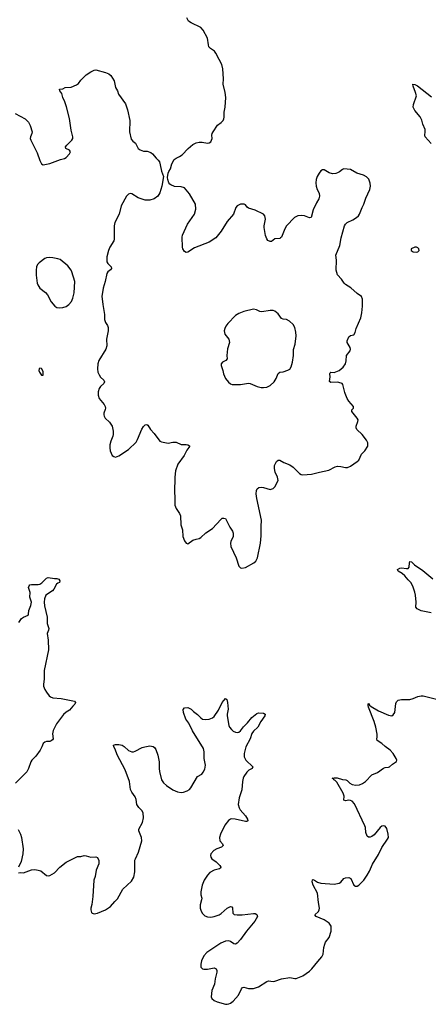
# Model space of a CAD drawing. Header units: inches. Extents: x 1246200 to 1417275, y 606399 to 671266.
# Tile 26 of 63: x 1333585 to 1338556, y 612560 to 624535. Entities that reach past the tile are written whole.
import ezdxf

# ---------------------------------------------------------------- set-up
doc = ezdxf.new("R2010")
doc.units = ezdxf.units.IN
doc.header["$MEASUREMENT"] = 0
doc.layers.add('B3631', color=7, linetype='Continuous')
doc.layers.add('B3632', color=7, linetype='Continuous')

msp = doc.modelspace()

# ---------------------------------------------------------------- linework, layer by layer
at = {"layer": 'B3631', "color": 6}
for points, elevation in [([(1334540, 620000), (1334539, 619970), (1334554, 619930), (1334614, 619854), (1334626, 619830), (1334629, 619810), (1334626, 619794), (1334610, 619750), (1334608, 619730), (1334613, 619713), (1334627, 619690), (1334679, 619639), (1334703, 619603), (1334710, 619590), (1334722, 619530), (1334723, 619490), (1334718, 619470), (1334695, 619410), (1334683, 619363), (1334681, 619330), (1334686, 619290), (1334710, 619235), (1334730, 619221), (1334750, 619216), (1334790, 619229), (1334910, 619306), (1335002, 619398), (1335020, 619430), (1335070, 619556), (1335090, 619588), (1335110, 619609), (1335130, 619613), (1335142, 619602), (1335178, 619550), (1335222, 619502), (1335290, 619409), (1335310, 619400), (1335390, 619386), (1335450, 619398), (1335490, 619397), (1335548, 619368), (1335610, 619368), (1335630, 619364), (1335652, 619352), (1335655, 619350), (1335620, 619300), (1335586, 619234), (1335507, 619130), (1335480, 619050), (1335473, 618973), (1335467, 618790), (1335473, 618730), (1335474, 618630), (1335489, 618589), (1335530, 618529), (1335541, 618501), (1335547, 618390), (1335564, 618330), (1335570, 618248), (1335590, 618196), (1335610, 618168), (1335630, 618161), (1335690, 618207), (1335730, 618219), (1335770, 618224), (1335790, 618236), (1335850, 618293), (1335930, 618346), (1336030, 618457), (1336050, 618471), (1336070, 618474), (1336088, 618468), (1336142, 618362), (1336173, 618313), (1336182, 618290), (1336180, 618250), (1336152, 618190), (1336148, 618170), (1336152, 618130), (1336217, 617990), (1336249, 617889), (1336270, 617870), (1336286, 617866), (1336330, 617873), (1336435, 617930), (1336456, 617950), (1336477, 617990), (1336516, 618170), (1336524, 618256), (1336522, 618370), (1336526, 618450), (1336469, 618710), (1336463, 618770), (1336464, 618810), (1336472, 618830), (1336494, 618846), (1336530, 618849), (1336550, 618846), (1336630, 618820), (1336667, 618833), (1336687, 618853), (1336729, 618931), (1336723, 618970), (1336694, 619034), (1336683, 619077), (1336685, 619115), (1336710, 619162), (1336730, 619179), (1336750, 619179), (1336799, 619150), (1336870, 619120), (1336913, 619093), (1336990, 619018), (1337010, 619005), (1337030, 619000), (1337133, 619007), (1337233, 619033), (1337345, 619055), (1337424, 619096), (1337450, 619105), (1337490, 619103), (1337550, 619088), (1337573, 619090), (1337610, 619105), (1337690, 619160), (1337710, 619180), (1337744, 619250), (1337785, 619290), (1337821, 619350), (1337819, 619390), (1337802, 619422), (1337750, 619490), (1337688, 619550), (1337678, 619570), (1337678, 619590), (1337699, 619650), (1337701, 619670), (1337691, 619690), (1337624, 619770), (1337627, 619790), (1337644, 619810), (1337647, 619830), (1337590, 619895), (1337568, 619930), (1337543, 619990), (1337540, 620000)], 900), ([(1338590, 617322), (1338470, 617344), (1338421, 617370), (1338402, 617390), (1338407, 617450), (1338398, 617538), (1338392, 617572), (1338366, 617646), (1338343, 617690), (1338310, 617721), (1338270, 617770), (1338238, 617798), (1338187, 617830), (1338180, 617850), (1338210, 617865), (1338230, 617868), (1338290, 617859), (1338310, 617861), (1338322, 617878), (1338325, 617930), (1338330, 617944), (1338350, 617941), (1338386, 617906), (1338490, 617837), (1338610, 617735)], 800), ([(1333575, 617205), (1333606, 617254), (1333631, 617269), (1333687, 617293), (1333694, 617306), (1333698, 617350), (1333722, 617410), (1333728, 617450), (1333710, 617510), (1333712, 617570), (1333693, 617630), (1333699, 617650), (1333710, 617660), (1333730, 617666), (1333810, 617668), (1333830, 617672), (1333854, 617686), (1333910, 617745), (1333930, 617751), (1334010, 617737), (1334038, 617738), (1334062, 617730), (1334075, 617710), (1334070, 617690), (1334050, 617682), (1334032, 617669), (1334000, 617610), (1333983, 617590), (1333905, 617535), (1333887, 617490), (1333883, 617450), (1333887, 617407), (1333919, 617270), (1333921, 617190), (1333940, 617130), (1333937, 617110), (1333921, 617070), (1333930, 616990), (1333935, 616870), (1333882, 616622), (1333882, 616519), (1333873, 616450), (1333876, 616430), (1333890, 616391), (1333910, 616358), (1333945, 616310), (1333959, 616299), (1333989, 616289), (1334090, 616281), (1334232, 616252), (1334250, 616247), (1334266, 616230), (1334257, 616210), (1334232, 616188), (1334190, 616137), (1334150, 616113), (1334117, 616083), (1334032, 615970), (1333993, 615890), (1333986, 615850), (1333991, 615790), (1333985, 615775), (1333970, 615764), (1333950, 615758), (1333910, 615756), (1333891, 615750), (1333870, 615733), (1333856, 615690), (1333835, 615650), (1333783, 615577), (1333733, 615530), (1333721, 615510), (1333692, 615428), (1333672, 615388), (1333536, 615250)], 800), ([(1333570, 614159), (1333590, 614165), (1333630, 614158), (1333730, 614196), (1333770, 614199), (1333810, 614193), (1333842, 614182), (1333910, 614126), (1333930, 614122), (1333950, 614126), (1334010, 614160), (1334072, 614228), (1334151, 614289), (1334290, 614357), (1334330, 614359), (1334371, 614369), (1334393, 614367), (1334450, 614350), (1334510, 614354), (1334530, 614346), (1334549, 614309), (1334547, 614270), (1334517, 614190), (1334504, 614116), (1334488, 614070), (1334476, 613870), (1334464, 613776), (1334450, 613730), (1334449, 613709), (1334458, 613678), (1334468, 613668), (1334490, 613661), (1334530, 613667), (1334630, 613710), (1334690, 613750), (1334742, 613810), (1334777, 613843), (1334838, 613962), (1334944, 614056), (1334974, 614106), (1334986, 614170), (1334987, 614313), (1334992, 614330), (1335032, 614410), (1335071, 614550), (1335068, 614590), (1335035, 614670), (1335036, 614690), (1335080, 614770), (1335092, 614830), (1335086, 614890), (1335070, 614918), (1335034, 614954), (1335010, 614990), (1335001, 615050), (1334990, 615083), (1334950, 615140), (1334933, 615173), (1334922, 615270), (1334869, 615410), (1334770, 615595), (1334745, 615665), (1334729, 615690), (1334728, 615712), (1334750, 615721), (1334790, 615721), (1334830, 615713), (1334856, 615696), (1334909, 615649), (1334950, 615630), (1334970, 615632), (1334990, 615640), (1335077, 615683), (1335107, 615693), (1335170, 615704), (1335210, 615697), (1335225, 615685), (1335241, 615661), (1335267, 615590), (1335280, 615510), (1335280, 615430), (1335286, 615390), (1335312, 615290), (1335333, 615253), (1335370, 615220), (1335450, 615167), (1335504, 615144), (1335550, 615137), (1335578, 615142), (1335623, 615157), (1335650, 615174), (1335667, 615193), (1335750, 615330), (1335799, 615361), (1335818, 615382), (1335838, 615422), (1335844, 615470), (1335829, 615549), (1335828, 615630), (1335821, 615670), (1335688, 615888), (1335641, 615981), (1335608, 616030), (1335578, 616110), (1335574, 616146), (1335590, 616165), (1335630, 616172), (1335670, 616150), (1335700, 616120), (1335750, 616084), (1335790, 616043), (1335809, 616030), (1335850, 616023), (1335890, 616030), (1335930, 616045), (1335950, 616062), (1336002, 616138), (1336050, 616231), (1336090, 616278), (1336106, 616266), (1336114, 616230), (1336120, 616150), (1336109, 616091), (1336110, 616070), (1336128, 615950), (1336138, 615930), (1336162, 615902), (1336183, 615883), (1336210, 615869), (1336230, 615866), (1336250, 615871), (1336270, 615888), (1336307, 615933), (1336357, 615983), (1336410, 616050), (1336470, 616097), (1336490, 616104), (1336550, 616102), (1336571, 616090), (1336567, 616070), (1336520, 616000), (1336481, 615930), (1336430, 615883), (1336410, 615852), (1336388, 615790), (1336337, 615690), (1336316, 615610), (1336317, 615570), (1336334, 615530), (1336420, 615450), (1336413, 615430), (1336373, 615407), (1336350, 615384), (1336312, 615330), (1336304, 615310), (1336296, 615270), (1336288, 615170), (1336253, 615070), (1336244, 614990), (1336253, 614950), (1336267, 614927), (1336331, 614851), (1336355, 614810), (1336359, 614790), (1336350, 614784), (1336330, 614785), (1336207, 614813), (1336164, 614816), (1336148, 614812), (1336124, 614796), (1336082, 614738), (1336027, 614630), (1336014, 614590), (1336020, 614550), (1336052, 614510), (1336061, 614490), (1336039, 614470), (1335983, 614450), (1335948, 614430), (1335912, 614390), (1335906, 614370), (1335909, 614350), (1335921, 614330), (1335975, 614295), (1336018, 614250), (1336030, 614230), (1336026, 614214), (1336014, 614206), (1335950, 614190), (1335898, 614162), (1335868, 614132), (1335830, 614070), (1335806, 614010), (1335789, 613930), (1335789, 613890), (1335799, 613850), (1335798, 613830), (1335782, 613770), (1335781, 613730), (1335792, 613692), (1335810, 613663), (1335837, 613637), (1335870, 613623), (1335910, 613622), (1335950, 613627), (1336010, 613648), (1336036, 613664), (1336110, 613729), (1336150, 613751), (1336165, 613745), (1336173, 613733), (1336178, 613670), (1336193, 613653), (1336230, 613647), (1336290, 613650), (1336430, 613666), (1336450, 613664), (1336470, 613653), (1336476, 613630), (1336446, 613570), (1336343, 613450), (1336273, 613350), (1336230, 613304), (1336210, 613292), (1336190, 613294), (1336150, 613323), (1336130, 613332), (1336088, 613330), (1336030, 613304), (1335862, 613190), (1335827, 613150), (1335798, 613090), (1335789, 613049), (1335790, 613010), (1335810, 612990), (1335826, 612986), (1335868, 612988), (1335950, 613002), (1335977, 612990), (1335985, 612970), (1335984, 612950), (1335964, 612870), (1335956, 612804), (1335921, 612730), (1335915, 612650), (1335924, 612630), (1335950, 612606), (1335987, 612590), (1336090, 612561), (1336110, 612560), (1336130, 612565), (1336150, 612575), (1336180, 612600), (1336247, 612673), (1336282, 612750), (1336295, 612765), (1336310, 612769), (1336370, 612753), (1336430, 612752), (1336490, 612771), (1336590, 612839), (1336610, 612844), (1336670, 612838), (1336690, 612840), (1336770, 612870), (1336870, 612888), (1336930, 612873), (1336950, 612873), (1337030, 612907), (1337110, 612963), (1337140, 612990), (1337210, 613081), (1337262, 613138), (1337276, 613170), (1337285, 613250), (1337296, 613290), (1337306, 613314), (1337349, 613371), (1337375, 613450), (1337372, 613510), (1337350, 613549), (1337289, 613589), (1337193, 613630), (1337177, 613650), (1337221, 613690), (1337230, 613710), (1337231, 613730), (1337218, 613798), (1337209, 613910), (1337155, 614010), (1337142, 614050), (1337145, 614075), (1337150, 614079), (1337170, 614072), (1337207, 614047), (1337250, 614033), (1337410, 614023), (1337470, 614034), (1337490, 614046), (1337530, 614090), (1337550, 614099), (1337590, 614104), (1337614, 614090), (1337650, 614010), (1337670, 613998), (1337690, 613999), (1337710, 614010), (1337770, 614070), (1337812, 614130), (1337840, 614180), (1337877, 614263), (1337950, 614381), (1337990, 614467), (1338061, 614570), (1338070, 614590), (1338068, 614630), (1338050, 614698), (1338030, 614727), (1338010, 614732), (1337990, 614727), (1337970, 614712), (1337897, 614623), (1337870, 614602), (1337850, 614594), (1337830, 614593), (1337810, 614607), (1337794, 614650), (1337790, 614710), (1337784, 614730), (1337657, 614997), (1337630, 615029), (1337610, 615038), (1337590, 615042), (1337550, 615036), (1337530, 615045), (1337534, 615090), (1337521, 615130), (1337441, 615261), (1337422, 615282), (1337408, 615290), (1337402, 615302), (1337388, 615310), (1337410, 615315), (1337446, 615314), (1337510, 615295), (1337551, 615291), (1337570, 615283), (1337600, 615250), (1337630, 615234), (1337674, 615226), (1337718, 615230), (1337755, 615245), (1337790, 615270), (1337870, 615350), (1337939, 615381), (1338010, 615433), (1338030, 615440), (1338070, 615443), (1338085, 615450), (1338118, 615482), (1338168, 615512), (1338173, 615530), (1338166, 615550), (1338130, 615611), (1338091, 615650), (1338030, 615695), (1337992, 615732), (1337935, 615770), (1337929, 615790), (1337934, 615810), (1337933, 615847), (1337919, 615930), (1337898, 615998), (1337830, 616173), (1337824, 616196), (1337825, 616215), (1337830, 616217), (1337840, 616200), (1337862, 616182), (1337949, 616129), (1338070, 616078), (1338110, 616070), (1338130, 616080), (1338147, 616110), (1338162, 616218), (1338170, 616239), (1338190, 616259), (1338230, 616269), (1338330, 616268), (1338370, 616278), (1338430, 616302), (1338470, 616311), (1338494, 616310), (1338672, 616268)], 800), ([(1333568, 614688), (1333596, 614630), (1333608, 614590), (1333627, 614450), (1333624, 614390), (1333603, 614297), (1333570, 614229)], 800)]:
    msp.add_lwpolyline(points, dxfattribs=dict(at, elevation=elevation))
at = {"layer": 'B3632', "color": 6}
for points, elevation in [([(1337540, 620000), (1337517, 620097), (1337508, 620110), (1337496, 620116), (1337450, 620128), (1337370, 620124), (1337355, 620135), (1337363, 620190), (1337356, 620230), (1337360, 620240), (1337370, 620250), (1337410, 620246), (1337472, 620268), (1337518, 620310), (1337547, 620350), (1337555, 620385), (1337562, 620450), (1337606, 620510), (1337609, 620530), (1337604, 620550), (1337570, 620610), (1337569, 620630), (1337590, 620680), (1337610, 620695), (1337650, 620704), (1337666, 620730), (1337680, 620780), (1337736, 620910), (1337749, 620970), (1337757, 621050), (1337755, 621135), (1337741, 621170), (1337690, 621204), (1337614, 621274), (1337550, 621313), (1337531, 621330), (1337500, 621380), (1337452, 621432), (1337433, 621490), (1337439, 621610), (1337432, 621672), (1337480, 621790), (1337497, 621883), (1337537, 622030), (1337550, 622050), (1337570, 622068), (1337639, 622101), (1337684, 622130), (1337707, 622150), (1337720, 622170), (1337750, 622250), (1337773, 622290), (1337796, 622364), (1337844, 622470), (1337853, 622510), (1337849, 622549), (1337834, 622594), (1337805, 622625), (1337766, 622646), (1337686, 622670), (1337610, 622715), (1337530, 622720), (1337510, 622715), (1337475, 622685), (1337450, 622672), (1337430, 622665), (1337390, 622662), (1337350, 622673), (1337290, 622709), (1337270, 622710), (1337250, 622697), (1337228, 622670), (1337204, 622630), (1337191, 622590), (1337186, 622550), (1337190, 622510), (1337202, 622470), (1337227, 622427), (1337233, 622390), (1337224, 622356), (1337197, 622310), (1337157, 622223), (1337130, 622130), (1337110, 622126), (1337050, 622148), (1337010, 622153), (1336970, 622149), (1336929, 622131), (1336830, 622030), (1336810, 621992), (1336770, 621892), (1336759, 621881), (1336750, 621876), (1336690, 621870), (1336650, 621839), (1336630, 621836), (1336605, 621850), (1336590, 621870), (1336574, 621910), (1336560, 622010), (1336560, 622030), (1336576, 622110), (1336568, 622150), (1336549, 622169), (1336450, 622217), (1336370, 622242), (1336354, 622254), (1336330, 622283), (1336317, 622290), (1336271, 622291), (1336230, 622270), (1336214, 622250), (1336185, 622170), (1336110, 622079), (1336037, 621963), (1335970, 621884), (1335890, 621830), (1335710, 621762), (1335630, 621707), (1335610, 621705), (1335590, 621716), (1335570, 621749), (1335565, 621770), (1335562, 621890), (1335565, 621915), (1335628, 622050), (1335710, 622170), (1335728, 622230), (1335725, 622290), (1335650, 622419), (1335590, 622490), (1335550, 622502), (1335470, 622506), (1335425, 622525), (1335410, 622536), (1335400, 622550), (1335387, 622590), (1335385, 622615), (1335393, 622667), (1335398, 622690), (1335418, 622722), (1335436, 622784), (1335466, 622834), (1335488, 622852), (1335530, 622870), (1335560, 622890), (1335634, 622970), (1335690, 623018), (1335730, 623037), (1335770, 623044), (1335804, 623044), (1335870, 623033), (1335890, 623036), (1335910, 623048), (1335927, 623090), (1335924, 623130), (1335927, 623150), (1335938, 623170), (1335990, 623251), (1336035, 623285), (1336059, 623310), (1336069, 623330), (1336072, 623348), (1336072, 623410), (1336084, 623470), (1336091, 623590), (1336086, 623650), (1336061, 623750), (1336063, 623817), (1336057, 623937), (1336045, 623990), (1336010, 624050), (1335973, 624130), (1335953, 624153), (1335906, 624186), (1335887, 624207), (1335880, 624230), (1335869, 624309), (1335819, 624410), (1335790, 624441), (1335670, 624496), (1335639, 624519), (1335618, 624558)], 900), ([(1333530, 623394), (1333650, 623331), (1333693, 623290), (1333714, 623250), (1333738, 623170), (1333735, 623150), (1333715, 623110), (1333714, 623090), (1333719, 623070), (1333798, 622918), (1333830, 622824), (1333850, 622783), (1333870, 622771), (1333950, 622788), (1334083, 622837), (1334130, 622847), (1334150, 622858), (1334190, 622902), (1334204, 622930), (1334190, 622950), (1334145, 622970), (1334143, 622990), (1334157, 623010), (1334218, 623070), (1334230, 623090), (1334231, 623110), (1334213, 623190), (1334190, 623333), (1334154, 623474), (1334135, 623535), (1334109, 623590), (1334096, 623636), (1334075, 623670), (1334069, 623690), (1334110, 623696), (1334138, 623710), (1334210, 623716), (1334278, 623742), (1334299, 623761), (1334330, 623800), (1334394, 623866), (1334450, 623902), (1334490, 623921), (1334510, 623924), (1334630, 623894), (1334670, 623877), (1334695, 623855), (1334733, 623790), (1334750, 623710), (1334776, 623670), (1334789, 623630), (1334872, 623512), (1334898, 623438), (1334926, 623310), (1334919, 623170), (1334943, 623083), (1334960, 623060), (1334992, 623032), (1335028, 622970), (1335050, 622951), (1335090, 622937), (1335135, 622935), (1335179, 622919), (1335202, 622902), (1335245, 622850), (1335270, 622827), (1335286, 622806), (1335296, 622770), (1335310, 622692), (1335333, 622630), (1335313, 622510), (1335288, 622430), (1335265, 622390), (1335222, 622358), (1335170, 622342), (1335110, 622342), (1335028, 622369), (1334950, 622417), (1334930, 622421), (1334910, 622414), (1334886, 622390), (1334819, 622270), (1334797, 622170), (1334743, 622070), (1334736, 622030), (1334735, 621865), (1334730, 621847), (1334683, 621770), (1334667, 621730), (1334647, 621650), (1334646, 621590), (1334657, 621570), (1334696, 621530), (1334703, 621510), (1334688, 621492), (1334658, 621470), (1334645, 621450), (1334625, 621350), (1334599, 621270), (1334586, 621170), (1334594, 621110), (1334595, 621070), (1334616, 620950), (1334617, 620890), (1334630, 620851), (1334655, 620815), (1334662, 620790), (1334660, 620750), (1334642, 620650), (1334646, 620570), (1334634, 620530), (1334548, 620390), (1334535, 620350), (1334530, 620290), (1334536, 620250), (1334550, 620216), (1334570, 620188), (1334608, 620150), (1334615, 620130), (1334610, 620110), (1334570, 620074), (1334552, 620048), (1334540, 620010), (1334540, 620000)], 900), ([(1338591, 623030), (1338518, 623110), (1338512, 623130), (1338519, 623170), (1338518, 623198), (1338490, 623263), (1338475, 623315), (1338456, 623356), (1338393, 623430), (1338373, 623470), (1338374, 623506), (1338410, 623610), (1338401, 623650), (1338370, 623726), (1338368, 623752), (1338390, 623749), (1338425, 623730), (1338596, 623596)], 800)]:
    msp.add_lwpolyline(points, dxfattribs=dict(at, elevation=elevation))
for points, elevation in [([(1338410, 621767), (1338390, 621767), (1338346, 621750), (1338347, 621730), (1338370, 621711), (1338410, 621706), (1338430, 621711), (1338445, 621730), (1338441, 621750), (1338430, 621760)], 900), ([(1333950, 621644), (1333910, 621641), (1333890, 621631), (1333821, 621579), (1333803, 621557), (1333790, 621530), (1333784, 621490), (1333785, 621430), (1333798, 621330), (1333806, 621310), (1333832, 621272), (1333899, 621219), (1333925, 621190), (1333970, 621104), (1334012, 621052), (1334037, 621037), (1334070, 621030), (1334110, 621035), (1334150, 621049), (1334182, 621070), (1334214, 621110), (1334232, 621148), (1334248, 621212), (1334255, 621350), (1334220, 621470), (1334210, 621491), (1334170, 621542), (1334077, 621617), (1334050, 621628), (1333990, 621641)], 900), ([(1336430, 621013), (1336310, 620988), (1336250, 620962), (1336210, 620937), (1336118, 620842), (1336093, 620810), (1336079, 620781), (1336073, 620750), (1336080, 620710), (1336130, 620650), (1336136, 620610), (1336111, 620531), (1336110, 620490), (1336103, 620450), (1336110, 620410), (1336094, 620390), (1336052, 620370), (1336035, 620350), (1336035, 620330), (1336058, 620270), (1336065, 620230), (1336090, 620172), (1336125, 620125), (1336150, 620105), (1336170, 620100), (1336270, 620097), (1336370, 620113), (1336390, 620109), (1336475, 620075), (1336524, 620064), (1336550, 620061), (1336590, 620067), (1336633, 620087), (1336681, 620130), (1336704, 620170), (1336730, 620233), (1336750, 620247), (1336790, 620252), (1336848, 620272), (1336870, 620286), (1336888, 620312), (1336905, 620370), (1336915, 620450), (1336917, 620523), (1336936, 620590), (1336950, 620690), (1336945, 620735), (1336933, 620790), (1336910, 620830), (1336869, 620870), (1336831, 620890), (1336790, 620895), (1336770, 620903), (1336730, 620956), (1336690, 620989), (1336670, 620997), (1336630, 620999), (1336530, 620983), (1336508, 620988), (1336467, 621007)], 1000), ([(1333830, 620298), (1333822, 620290), (1333818, 620270), (1333826, 620250), (1333850, 620212), (1333870, 620214), (1333870, 620258), (1333850, 620295)], 900)]:
    msp.add_lwpolyline(points, close=True, dxfattribs=dict(at, elevation=elevation))

doc.saveas('drawing.dxf')
